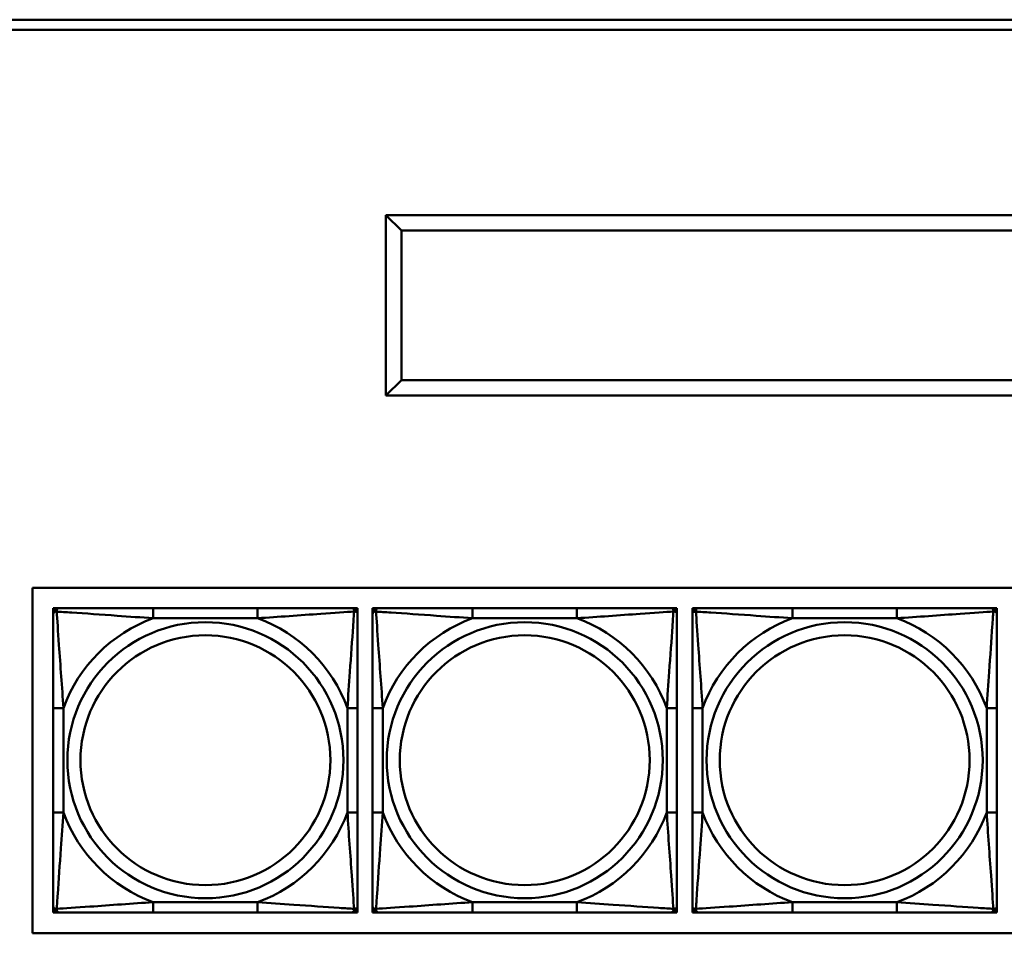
# Model space of a CAD drawing. Header units: inches. Extents: x 9.4 to 55.3, y 0.3 to 33.1.
# Tile 135 of 173: x 35.3 to 37.2, y 13.6 to 15.4. Entities that reach past the tile are written whole.
import ezdxf

# ---------------------------------------------------------------- set-up
doc = ezdxf.new("R2010")
doc.units = ezdxf.units.IN
doc.header["$MEASUREMENT"] = 0
doc.layers.add('Visible Edges(ANSI)', color=7, linetype='Continuous', lineweight=50)
doc.layers.add('Visible Tangent Edges(ANSI)', color=7, linetype='Continuous', lineweight=50)

msp = doc.modelspace()

# ---------------------------------------------------------------- linework, layer by layer
at = {"layer": 'Visible Edges(ANSI)'}
for p, q in [((34.0466, 15.401), (40.0466, 15.401)), ((40.0466, 15.381), (34.0466, 15.381)), ((38.4174, 15.0217), (36.0074, 15.0217)), ((36.0074, 15.0217), (36.0074, 14.6717)), ((36.0074, 15.0217), (36.0374, 14.9917)), ((36.0374, 14.9917), (38.3874, 14.9917)), ((36.0374, 14.7017), (36.0374, 14.9917)), ((36.0074, 14.6717), (36.0374, 14.7017)), ((38.3874, 14.7017), (36.0374, 14.7017)), ((36.0074, 14.6717), (38.4174, 14.6717)), ((35.3217, 13.6282), (35.3217, 14.2987)), ((35.3217, 14.2987), (38.4724, 14.2987)), ((35.3618, 14.2594), (35.3677, 14.2594)), ((35.3618, 14.2534), (35.3618, 14.2594)), ((35.3618, 14.2475), (35.3618, 14.2534)), ((35.3677, 14.2594), (35.3736, 14.2594)), ((35.7582, 14.2594), (35.5559, 14.2594)), ((35.9405, 14.2594), (35.9464, 14.2594)), ((35.9464, 14.2594), (35.9523, 14.2594)), ((35.9523, 14.2594), (35.9523, 14.2534)), ((35.9523, 14.2534), (35.9523, 14.2475)), ((35.9813, 14.2594), (35.9872, 14.2594)), ((35.9813, 14.2534), (35.9813, 14.2594)), ((35.9813, 14.2475), (35.9813, 14.2534)), ((35.9872, 14.2594), (35.9931, 14.2594)), ((36.3778, 14.2594), (36.1755, 14.2594)), ((36.5601, 14.2594), (36.566, 14.2594)), ((36.566, 14.2594), (36.5719, 14.2594)), ((36.5719, 14.2594), (36.5719, 14.2534)), ((36.5719, 14.2534), (36.5719, 14.2475)), ((36.6019, 14.2594), (36.6078, 14.2594)), ((36.6019, 14.2534), (36.6019, 14.2594)), ((36.6019, 14.2475), (36.6019, 14.2534)), ((36.6078, 14.2594), (36.6137, 14.2594)), ((36.9983, 14.2594), (36.796, 14.2594)), ((37.1806, 14.2594), (37.1865, 14.2594)), ((37.1865, 14.2594), (37.1924, 14.2594)), ((37.1924, 14.2594), (37.1924, 14.2534)), ((37.1924, 14.2534), (37.1924, 14.2475)), ((35.3618, 14.0652), (35.3618, 13.8629)), ((35.9523, 13.8629), (35.9523, 14.0652)), ((35.9813, 14.0652), (35.9813, 13.8629)), ((36.5719, 13.8629), (36.5719, 14.0652)), ((36.6019, 14.0652), (36.6019, 13.8629)), ((37.1924, 13.8629), (37.1924, 14.0652)), ((35.3618, 13.6747), (35.3618, 13.6806)), ((35.9523, 13.6806), (35.9523, 13.6747)), ((35.9813, 13.6747), (35.9813, 13.6806)), ((36.5719, 13.6806), (36.5719, 13.6747)), ((36.6019, 13.6747), (36.6019, 13.6806)), ((37.1924, 13.6806), (37.1924, 13.6747)), ((35.3618, 13.6688), (35.3618, 13.6747)), ((35.3677, 13.6688), (35.3618, 13.6688)), ((35.3736, 13.6688), (35.3677, 13.6688)), ((35.5559, 13.6688), (35.7582, 13.6688)), ((35.9464, 13.6688), (35.9405, 13.6688)), ((35.9523, 13.6688), (35.9464, 13.6688)), ((35.9523, 13.6747), (35.9523, 13.6688)), ((35.9813, 13.6688), (35.9813, 13.6747)), ((35.9872, 13.6688), (35.9813, 13.6688)), ((35.9931, 13.6688), (35.9872, 13.6688)), ((36.1755, 13.6688), (36.3778, 13.6688)), ((36.566, 13.6688), (36.5601, 13.6688)), ((36.5719, 13.6688), (36.566, 13.6688)), ((36.5719, 13.6747), (36.5719, 13.6688)), ((36.6019, 13.6688), (36.6019, 13.6747)), ((36.6078, 13.6688), (36.6019, 13.6688)), ((36.6137, 13.6688), (36.6078, 13.6688)), ((36.796, 13.6688), (36.9983, 13.6688)), ((37.1865, 13.6688), (37.1806, 13.6688)), ((37.1924, 13.6688), (37.1865, 13.6688)), ((37.1924, 13.6747), (37.1924, 13.6688)), ((38.4724, 13.6282), (35.3217, 13.6282))]:
    msp.add_line(p, q, dxfattribs=at)
for centre, radius, start, end in [((35.3677, 14.2534), 0.00591, 90, 180), ((35.3736, 14.2475), 0.0118, 90, 180), ((35.9405, 14.2475), 0.0118, 0, 90), ((35.9464, 14.2534), 0.00591, 0, 90), ((35.9872, 14.2534), 0.00591, 90, 180), ((35.9931, 14.2475), 0.0118, 90, 180), ((36.5601, 14.2475), 0.0118, 0, 90), ((36.566, 14.2534), 0.00591, 0, 90), ((36.6078, 14.2534), 0.00591, 90, 180), ((36.6137, 14.2475), 0.0118, 90, 180), ((37.1806, 14.2475), 0.0118, 0, 90), ((37.1865, 14.2534), 0.00591, 0, 90), ((35.3736, 13.6806), 0.0118, 180, 270), ((35.9405, 13.6806), 0.0118, 270, 0), ((35.9931, 13.6806), 0.0118, 180, 270), ((36.5601, 13.6806), 0.0118, 270, 0), ((36.6137, 13.6806), 0.0118, 180, 270), ((37.1806, 13.6806), 0.0118, 270, 0), ((35.3677, 13.6747), 0.00591, 180, 270), ((35.9464, 13.6747), 0.00591, 270, 0), ((35.9872, 13.6747), 0.00591, 180, 270), ((36.566, 13.6747), 0.00591, 270, 0), ((36.6078, 13.6747), 0.00591, 180, 270), ((37.1865, 13.6747), 0.00591, 270, 0)]:
    msp.add_arc(centre, radius, start, end, dxfattribs=at)
for points, knots in [([(35.5559, 14.2594), (35.5323, 14.2594), (35.5083, 14.2594), (35.4849, 14.2594), (35.4542, 14.2594), (35.4233, 14.2594), (35.4001, 14.2594), (35.3881, 14.2594), (35.3785, 14.2594), (35.3736, 14.2594)], [0.2569537, 0.2569537, 0.2569537, 0.2569537, 0.4371919, 0.4371919, 0.4371919, 0.6739428, 0.6739428, 0.6739428, 0.7963818, 0.7963818, 0.7963818, 0.7963818]), ([(35.9405, 14.2594), (35.9348, 14.2594), (35.9223, 14.2594), (35.9071, 14.2594), (35.8837, 14.2594), (35.8545, 14.2594), (35.8255, 14.2594), (35.8033, 14.2594), (35.7806, 14.2594), (35.7582, 14.2594)], [-0.7968224, -0.7968224, -0.7968224, -0.7968224, -0.6514613, -0.6514613, -0.6514613, -0.427691, -0.427691, -0.427691, -0.2569517, -0.2569517, -0.2569517, -0.2569517]), ([(36.1755, 14.2594), (36.1518, 14.2594), (36.1278, 14.2594), (36.1045, 14.2594), (36.0738, 14.2594), (36.0429, 14.2594), (36.0196, 14.2594), (36.0076, 14.2594), (35.998, 14.2594), (35.9931, 14.2594)], [0.2569537, 0.2569537, 0.2569537, 0.2569537, 0.4371919, 0.4371919, 0.4371919, 0.6739428, 0.6739428, 0.6739428, 0.7963818, 0.7963818, 0.7963818, 0.7963818]), ([(36.5601, 14.2594), (36.5543, 14.2594), (36.5419, 14.2594), (36.5266, 14.2594), (36.5032, 14.2594), (36.4741, 14.2594), (36.445, 14.2594), (36.4228, 14.2594), (36.4002, 14.2594), (36.3778, 14.2594)], [-0.7968224, -0.7968224, -0.7968224, -0.7968224, -0.6514613, -0.6514613, -0.6514613, -0.427691, -0.427691, -0.427691, -0.2569517, -0.2569517, -0.2569517, -0.2569517]), ([(36.796, 14.2594), (36.7724, 14.2594), (36.7484, 14.2594), (36.725, 14.2594), (36.6943, 14.2594), (36.6634, 14.2594), (36.6402, 14.2594), (36.6282, 14.2594), (36.6186, 14.2594), (36.6137, 14.2594)], [0.2569537, 0.2569537, 0.2569537, 0.2569537, 0.4371919, 0.4371919, 0.4371919, 0.6739428, 0.6739428, 0.6739428, 0.7963818, 0.7963818, 0.7963818, 0.7963818]), ([(37.1806, 14.2594), (37.1749, 14.2594), (37.1624, 14.2594), (37.1472, 14.2594), (37.1238, 14.2594), (37.0946, 14.2594), (37.0656, 14.2594), (37.0434, 14.2594), (37.0207, 14.2594), (36.9983, 14.2594)], [-0.7968224, -0.7968224, -0.7968224, -0.7968224, -0.6514613, -0.6514613, -0.6514613, -0.427691, -0.427691, -0.427691, -0.2569517, -0.2569517, -0.2569517, -0.2569517]), ([(35.3618, 14.2475), (35.3618, 14.2418), (35.3618, 14.2293), (35.3618, 14.2141), (35.3618, 14.1907), (35.3618, 14.1616), (35.3618, 14.1325), (35.3618, 14.1103), (35.3618, 14.0876), (35.3618, 14.0652)], [-0.7968224, -0.7968224, -0.7968224, -0.7968224, -0.6514613, -0.6514613, -0.6514613, -0.427691, -0.427691, -0.427691, -0.2569517, -0.2569517, -0.2569517, -0.2569517]), ([(35.9523, 14.0652), (35.9523, 14.0889), (35.9523, 14.1129), (35.9523, 14.1362), (35.9523, 14.1669), (35.9523, 14.1978), (35.9523, 14.221), (35.9523, 14.2331), (35.9523, 14.2427), (35.9523, 14.2475)], [0.2569537, 0.2569537, 0.2569537, 0.2569537, 0.4371919, 0.4371919, 0.4371919, 0.6739428, 0.6739428, 0.6739428, 0.7963818, 0.7963818, 0.7963818, 0.7963818]), ([(35.9813, 14.2475), (35.9813, 14.2418), (35.9813, 14.2293), (35.9813, 14.2141), (35.9813, 14.1907), (35.9813, 14.1616), (35.9813, 14.1325), (35.9813, 14.1103), (35.9813, 14.0876), (35.9813, 14.0652)], [-0.7968224, -0.7968224, -0.7968224, -0.7968224, -0.6514613, -0.6514613, -0.6514613, -0.427691, -0.427691, -0.427691, -0.2569517, -0.2569517, -0.2569517, -0.2569517]), ([(36.5719, 14.0652), (36.5719, 14.0889), (36.5719, 14.1129), (36.5719, 14.1362), (36.5719, 14.1669), (36.5719, 14.1978), (36.5719, 14.221), (36.5719, 14.2331), (36.5719, 14.2427), (36.5719, 14.2475)], [0.2569537, 0.2569537, 0.2569537, 0.2569537, 0.4371919, 0.4371919, 0.4371919, 0.6739428, 0.6739428, 0.6739428, 0.7963818, 0.7963818, 0.7963818, 0.7963818]), ([(36.6019, 14.2475), (36.6019, 14.2418), (36.6019, 14.2293), (36.6019, 14.2141), (36.6019, 14.1907), (36.6019, 14.1616), (36.6019, 14.1325), (36.6019, 14.1103), (36.6019, 14.0876), (36.6019, 14.0652)], [-0.7968224, -0.7968224, -0.7968224, -0.7968224, -0.6514613, -0.6514613, -0.6514613, -0.427691, -0.427691, -0.427691, -0.2569517, -0.2569517, -0.2569517, -0.2569517]), ([(37.1924, 14.0652), (37.1924, 14.0889), (37.1924, 14.1129), (37.1924, 14.1362), (37.1924, 14.1669), (37.1924, 14.1978), (37.1924, 14.221), (37.1924, 14.2331), (37.1924, 14.2427), (37.1924, 14.2475)], [0.2569537, 0.2569537, 0.2569537, 0.2569537, 0.4371919, 0.4371919, 0.4371919, 0.6739428, 0.6739428, 0.6739428, 0.7963818, 0.7963818, 0.7963818, 0.7963818]), ([(35.3618, 13.8629), (35.3618, 13.8393), (35.3618, 13.8153), (35.3618, 13.7919), (35.3618, 13.7612), (35.3618, 13.7304), (35.3618, 13.7071), (35.3618, 13.6951), (35.3618, 13.6855), (35.3618, 13.6806)], [0.2569537, 0.2569537, 0.2569537, 0.2569537, 0.4371919, 0.4371919, 0.4371919, 0.6739428, 0.6739428, 0.6739428, 0.7963818, 0.7963818, 0.7963818, 0.7963818]), ([(35.9523, 13.6806), (35.9523, 13.6863), (35.9523, 13.6988), (35.9523, 13.7141), (35.9523, 13.7375), (35.9523, 13.7666), (35.9523, 13.7957), (35.9523, 13.8179), (35.9523, 13.8405), (35.9523, 13.8629)], [-0.7968224, -0.7968224, -0.7968224, -0.7968224, -0.6514613, -0.6514613, -0.6514613, -0.427691, -0.427691, -0.427691, -0.2569517, -0.2569517, -0.2569517, -0.2569517]), ([(35.9813, 13.8629), (35.9813, 13.8393), (35.9813, 13.8153), (35.9813, 13.7919), (35.9813, 13.7612), (35.9813, 13.7304), (35.9813, 13.7071), (35.9813, 13.6951), (35.9813, 13.6855), (35.9813, 13.6806)], [0.2569537, 0.2569537, 0.2569537, 0.2569537, 0.4371919, 0.4371919, 0.4371919, 0.6739428, 0.6739428, 0.6739428, 0.7963818, 0.7963818, 0.7963818, 0.7963818]), ([(36.5719, 13.6806), (36.5719, 13.6863), (36.5719, 13.6988), (36.5719, 13.7141), (36.5719, 13.7375), (36.5719, 13.7666), (36.5719, 13.7957), (36.5719, 13.8179), (36.5719, 13.8405), (36.5719, 13.8629)], [-0.7968224, -0.7968224, -0.7968224, -0.7968224, -0.6514613, -0.6514613, -0.6514613, -0.427691, -0.427691, -0.427691, -0.2569517, -0.2569517, -0.2569517, -0.2569517]), ([(36.6019, 13.8629), (36.6019, 13.8393), (36.6019, 13.8153), (36.6019, 13.7919), (36.6019, 13.7612), (36.6019, 13.7304), (36.6019, 13.7071), (36.6019, 13.6951), (36.6019, 13.6855), (36.6019, 13.6806)], [0.2569537, 0.2569537, 0.2569537, 0.2569537, 0.4371919, 0.4371919, 0.4371919, 0.6739428, 0.6739428, 0.6739428, 0.7963818, 0.7963818, 0.7963818, 0.7963818]), ([(37.1924, 13.6806), (37.1924, 13.6863), (37.1924, 13.6988), (37.1924, 13.7141), (37.1924, 13.7375), (37.1924, 13.7666), (37.1924, 13.7957), (37.1924, 13.8179), (37.1924, 13.8405), (37.1924, 13.8629)], [-0.7968224, -0.7968224, -0.7968224, -0.7968224, -0.6514613, -0.6514613, -0.6514613, -0.427691, -0.427691, -0.427691, -0.2569517, -0.2569517, -0.2569517, -0.2569517]), ([(35.3736, 13.6688), (35.3793, 13.6688), (35.3918, 13.6688), (35.407, 13.6688), (35.4305, 13.6688), (35.4596, 13.6688), (35.4887, 13.6688), (35.5108, 13.6688), (35.5335, 13.6688), (35.5559, 13.6688)], [-0.7968224, -0.7968224, -0.7968224, -0.7968224, -0.6514613, -0.6514613, -0.6514613, -0.427691, -0.427691, -0.427691, -0.2569517, -0.2569517, -0.2569517, -0.2569517]), ([(35.7582, 13.6688), (35.7819, 13.6688), (35.8059, 13.6688), (35.8292, 13.6688), (35.8599, 13.6688), (35.8908, 13.6688), (35.914, 13.6688), (35.926, 13.6688), (35.9357, 13.6688), (35.9405, 13.6688)], [0.2569537, 0.2569537, 0.2569537, 0.2569537, 0.4371919, 0.4371919, 0.4371919, 0.6739428, 0.6739428, 0.6739428, 0.7963818, 0.7963818, 0.7963818, 0.7963818]), ([(35.9931, 13.6688), (35.9989, 13.6688), (36.0114, 13.6688), (36.0266, 13.6688), (36.05, 13.6688), (36.0791, 13.6688), (36.1082, 13.6688), (36.1304, 13.6688), (36.1531, 13.6688), (36.1755, 13.6688)], [-0.7968224, -0.7968224, -0.7968224, -0.7968224, -0.6514613, -0.6514613, -0.6514613, -0.427691, -0.427691, -0.427691, -0.2569517, -0.2569517, -0.2569517, -0.2569517]), ([(36.3778, 13.6688), (36.4014, 13.6688), (36.4254, 13.6688), (36.4488, 13.6688), (36.4795, 13.6688), (36.5103, 13.6688), (36.5336, 13.6688), (36.5456, 13.6688), (36.5552, 13.6688), (36.5601, 13.6688)], [0.2569537, 0.2569537, 0.2569537, 0.2569537, 0.4371919, 0.4371919, 0.4371919, 0.6739428, 0.6739428, 0.6739428, 0.7963818, 0.7963818, 0.7963818, 0.7963818]), ([(36.6137, 13.6688), (36.6194, 13.6688), (36.6319, 13.6688), (36.6471, 13.6688), (36.6706, 13.6688), (36.6997, 13.6688), (36.7288, 13.6688), (36.7509, 13.6688), (36.7736, 13.6688), (36.796, 13.6688)], [-0.7968224, -0.7968224, -0.7968224, -0.7968224, -0.6514613, -0.6514613, -0.6514613, -0.427691, -0.427691, -0.427691, -0.2569517, -0.2569517, -0.2569517, -0.2569517]), ([(36.9983, 13.6688), (37.022, 13.6688), (37.046, 13.6688), (37.0693, 13.6688), (37.1, 13.6688), (37.1309, 13.6688), (37.1541, 13.6688), (37.1661, 13.6688), (37.1758, 13.6688), (37.1806, 13.6688)], [0.2569537, 0.2569537, 0.2569537, 0.2569537, 0.4371919, 0.4371919, 0.4371919, 0.6739428, 0.6739428, 0.6739428, 0.7963818, 0.7963818, 0.7963818, 0.7963818])]:
    msp.add_open_spline(points, degree=3, knots=knots, dxfattribs=at)
at = {"layer": 'Visible Tangent Edges(ANSI)'}
for p, q in [((35.5559, 14.2594), (35.5559, 14.2397)), ((35.7582, 14.2594), (35.7582, 14.2397)), ((36.1755, 14.2594), (36.1755, 14.2397)), ((36.3778, 14.2594), (36.3778, 14.2397)), ((36.796, 14.2594), (36.796, 14.2397)), ((36.9983, 14.2594), (36.9983, 14.2397)), ((35.5559, 14.2397), (35.7582, 14.2397)), ((36.1755, 14.2397), (36.3778, 14.2397)), ((36.796, 14.2397), (36.9983, 14.2397)), ((35.3618, 14.0652), (35.3815, 14.0652)), ((35.3815, 13.8629), (35.3815, 14.0652)), ((35.9327, 14.0652), (35.9327, 13.8629)), ((35.9523, 14.0652), (35.9327, 14.0652)), ((35.9813, 14.0652), (36.001, 14.0652)), ((36.001, 13.8629), (36.001, 14.0652)), ((36.5522, 14.0652), (36.5522, 13.8629)), ((36.5719, 14.0652), (36.5522, 14.0652)), ((36.6019, 14.0652), (36.6216, 14.0652)), ((36.6216, 13.8629), (36.6216, 14.0652)), ((37.1728, 14.0652), (37.1728, 13.8629)), ((37.1924, 14.0652), (37.1728, 14.0652)), ((35.3618, 13.8629), (35.3815, 13.8629)), ((35.9523, 13.8629), (35.9327, 13.8629)), ((35.9813, 13.8629), (36.001, 13.8629)), ((36.5719, 13.8629), (36.5522, 13.8629)), ((36.6019, 13.8629), (36.6216, 13.8629)), ((37.1924, 13.8629), (37.1728, 13.8629)), ((35.7582, 13.6885), (35.5559, 13.6885)), ((35.5559, 13.6688), (35.5559, 13.6885)), ((35.7582, 13.6688), (35.7582, 13.6885)), ((36.3778, 13.6885), (36.1755, 13.6885)), ((36.1755, 13.6688), (36.1755, 13.6885)), ((36.3778, 13.6688), (36.3778, 13.6885)), ((36.9983, 13.6885), (36.796, 13.6885)), ((36.796, 13.6688), (36.796, 13.6885)), ((36.9983, 13.6688), (36.9983, 13.6885))]:
    msp.add_line(p, q, dxfattribs=at)
for centre, radius in [((35.6571, 13.9641), 0.2678), ((36.2766, 13.9641), 0.2678), ((36.8972, 13.9641), 0.2678), ((35.6571, 13.9641), 0.2424), ((36.2766, 13.9641), 0.2424), ((36.8972, 13.9641), 0.2424)]:
    msp.add_circle(centre, radius, dxfattribs=at)
for centre, start, end in [((35.6571, 13.9641), 110.1547, 159.8453), ((35.6571, 13.9641), 20.1547, 69.8453), ((36.2766, 13.9641), 110.1547, 159.8453), ((36.2766, 13.9641), 20.1547, 69.8453), ((36.8972, 13.9641), 110.1547, 159.8453), ((36.8972, 13.9641), 20.1547, 69.8453), ((35.6571, 13.9641), 200.1547, 249.8453), ((35.6571, 13.9641), 290.1547, 339.8453), ((36.2766, 13.9641), 200.1547, 249.8453), ((36.2766, 13.9641), 290.1547, 339.8453), ((36.8972, 13.9641), 200.1547, 249.8453), ((36.8972, 13.9641), 290.1547, 339.8453)]:
    msp.add_arc(centre, 0.2936, start, end, dxfattribs=at)
for points, knots in [([(35.3618, 14.2475), (35.3618, 14.2481), (35.3619, 14.2486), (35.3621, 14.2495), (35.3623, 14.2499), (35.3627, 14.2504), (35.3628, 14.2506), (35.3632, 14.251), (35.3633, 14.2511), (35.3637, 14.2514), (35.364, 14.2516), (35.3649, 14.252), (35.3656, 14.2522), (35.367, 14.2525), (35.3678, 14.2525), (35.3686, 14.2525)], [-0.0532704, -0.0532704, -0.0532704, -0.0532704, -0.04377373, -0.04377373, -0.03521335, -0.03521335, -0.02986312, -0.02986312, -0.02651922, -0.02651922, -0.01983142, -0.01983142, -0.00913095, -0.00913095, 0.00023197, 0.00023197, 0.00023197, 0.00023197]), ([(35.3686, 14.2525), (35.3686, 14.2533), (35.3687, 14.2541), (35.3689, 14.2555), (35.3691, 14.2562), (35.3695, 14.2571), (35.3697, 14.2574), (35.3701, 14.2579), (35.3702, 14.258), (35.3705, 14.2583), (35.3707, 14.2585), (35.3713, 14.2589), (35.3717, 14.259), (35.3726, 14.2593), (35.3731, 14.2594), (35.3736, 14.2594)], [-0.00023197, -0.00023197, -0.00023197, -0.00023197, 0.00913095, 0.00913095, 0.01983142, 0.01983142, 0.02651922, 0.02651922, 0.02986312, 0.02986312, 0.03521335, 0.03521335, 0.04377373, 0.04377373, 0.0532704, 0.0532704, 0.0532704, 0.0532704]), ([(35.3686, 14.2525), (35.3763, 14.252), (35.3863, 14.2514), (35.4233, 14.2489), (35.4551, 14.2466), (35.5093, 14.2427), (35.5325, 14.2411), (35.5559, 14.2397)], [-0.7478145, -0.7478145, -0.7478145, -0.7478145, -0.6493253, -0.6493253, -0.427691, -0.427691, -0.2569537, -0.2569537, -0.2569537, -0.2569537]), ([(35.3815, 14.0652), (35.3791, 14.1057), (35.3758, 14.1481), (35.3712, 14.2137), (35.3696, 14.2381), (35.3686, 14.2525)], [0.2569517, 0.2569517, 0.2569517, 0.2569517, 0.5559983, 0.5559983, 0.7482818, 0.7482818, 0.7482818, 0.7482818]), ([(35.7582, 14.2397), (35.7987, 14.2421), (35.8411, 14.2454), (35.9067, 14.25), (35.9311, 14.2516), (35.9455, 14.2525)], [0.2569517, 0.2569517, 0.2569517, 0.2569517, 0.5559983, 0.5559983, 0.7482818, 0.7482818, 0.7482818, 0.7482818]), ([(35.9455, 14.2525), (35.945, 14.2449), (35.9443, 14.2348), (35.9419, 14.1978), (35.9396, 14.1661), (35.9357, 14.1118), (35.9341, 14.0886), (35.9327, 14.0652)], [-0.7478145, -0.7478145, -0.7478145, -0.7478145, -0.6493253, -0.6493253, -0.427691, -0.427691, -0.2569537, -0.2569537, -0.2569537, -0.2569537]), ([(35.9405, 14.2594), (35.9411, 14.2594), (35.9416, 14.2593), (35.9424, 14.259), (35.9428, 14.2589), (35.9434, 14.2585), (35.9436, 14.2583), (35.9439, 14.258), (35.9441, 14.2579), (35.9444, 14.2574), (35.9446, 14.2571), (35.945, 14.2562), (35.9452, 14.2555), (35.9455, 14.2541), (35.9455, 14.2533), (35.9455, 14.2525)], [-0.0532704, -0.0532704, -0.0532704, -0.0532704, -0.04377373, -0.04377373, -0.03521335, -0.03521335, -0.02986312, -0.02986312, -0.02651922, -0.02651922, -0.01983142, -0.01983142, -0.00913095, -0.00913095, 0.00023197, 0.00023197, 0.00023197, 0.00023197]), ([(35.9455, 14.2525), (35.9463, 14.2525), (35.9471, 14.2525), (35.9485, 14.2522), (35.9492, 14.252), (35.9501, 14.2516), (35.9504, 14.2514), (35.9508, 14.2511), (35.951, 14.251), (35.9513, 14.2506), (35.9515, 14.2504), (35.9518, 14.2499), (35.952, 14.2495), (35.9523, 14.2486), (35.9523, 14.2481), (35.9523, 14.2475)], [-0.00023197, -0.00023197, -0.00023197, -0.00023197, 0.00913095, 0.00913095, 0.01983142, 0.01983142, 0.02651922, 0.02651922, 0.02986312, 0.02986312, 0.03521335, 0.03521335, 0.04377373, 0.04377373, 0.0532704, 0.0532704, 0.0532704, 0.0532704]), ([(35.9813, 14.2475), (35.9813, 14.2481), (35.9814, 14.2486), (35.9817, 14.2495), (35.9818, 14.2499), (35.9822, 14.2504), (35.9824, 14.2506), (35.9827, 14.251), (35.9828, 14.2511), (35.9832, 14.2514), (35.9836, 14.2516), (35.9845, 14.252), (35.9851, 14.2522), (35.9866, 14.2525), (35.9873, 14.2525), (35.9882, 14.2525)], [-0.0532704, -0.0532704, -0.0532704, -0.0532704, -0.04377373, -0.04377373, -0.03521335, -0.03521335, -0.02986312, -0.02986312, -0.02651922, -0.02651922, -0.01983142, -0.01983142, -0.00913095, -0.00913095, 0.00023197, 0.00023197, 0.00023197, 0.00023197]), ([(35.9882, 14.2525), (35.9882, 14.2533), (35.9882, 14.2541), (35.9885, 14.2555), (35.9887, 14.2562), (35.9891, 14.2571), (35.9893, 14.2574), (35.9896, 14.2579), (35.9897, 14.258), (35.99, 14.2583), (35.9903, 14.2585), (35.9908, 14.2589), (35.9912, 14.259), (35.9921, 14.2593), (35.9926, 14.2594), (35.9931, 14.2594)], [-0.00023197, -0.00023197, -0.00023197, -0.00023197, 0.00913095, 0.00913095, 0.01983142, 0.01983142, 0.02651922, 0.02651922, 0.02986312, 0.02986312, 0.03521335, 0.03521335, 0.04377373, 0.04377373, 0.0532704, 0.0532704, 0.0532704, 0.0532704]), ([(35.9882, 14.2525), (35.9958, 14.252), (36.0059, 14.2514), (36.0429, 14.2489), (36.0746, 14.2466), (36.1289, 14.2427), (36.1521, 14.2411), (36.1755, 14.2397)], [-0.7478145, -0.7478145, -0.7478145, -0.7478145, -0.6493253, -0.6493253, -0.427691, -0.427691, -0.2569537, -0.2569537, -0.2569537, -0.2569537]), ([(36.001, 14.0652), (35.9986, 14.1057), (35.9953, 14.1481), (35.9907, 14.2137), (35.9891, 14.2381), (35.9882, 14.2525)], [0.2569517, 0.2569517, 0.2569517, 0.2569517, 0.5559983, 0.5559983, 0.7482818, 0.7482818, 0.7482818, 0.7482818]), ([(36.3778, 14.2397), (36.4182, 14.2421), (36.4606, 14.2454), (36.5263, 14.25), (36.5507, 14.2516), (36.565, 14.2525)], [0.2569517, 0.2569517, 0.2569517, 0.2569517, 0.5559983, 0.5559983, 0.7482818, 0.7482818, 0.7482818, 0.7482818]), ([(36.565, 14.2525), (36.5645, 14.2449), (36.5639, 14.2348), (36.5614, 14.1978), (36.5591, 14.1661), (36.5552, 14.1118), (36.5536, 14.0886), (36.5522, 14.0652)], [-0.7478145, -0.7478145, -0.7478145, -0.7478145, -0.6493253, -0.6493253, -0.427691, -0.427691, -0.2569537, -0.2569537, -0.2569537, -0.2569537]), ([(36.5601, 14.2594), (36.5606, 14.2594), (36.5611, 14.2593), (36.562, 14.259), (36.5624, 14.2589), (36.563, 14.2585), (36.5632, 14.2583), (36.5635, 14.258), (36.5636, 14.2579), (36.5639, 14.2574), (36.5641, 14.2571), (36.5646, 14.2562), (36.5648, 14.2555), (36.565, 14.2541), (36.5651, 14.2533), (36.565, 14.2525)], [-0.0532704, -0.0532704, -0.0532704, -0.0532704, -0.04377373, -0.04377373, -0.03521335, -0.03521335, -0.02986312, -0.02986312, -0.02651922, -0.02651922, -0.01983142, -0.01983142, -0.00913095, -0.00913095, 0.00023197, 0.00023197, 0.00023197, 0.00023197]), ([(36.565, 14.2525), (36.5659, 14.2525), (36.5666, 14.2525), (36.5681, 14.2522), (36.5687, 14.252), (36.5697, 14.2516), (36.57, 14.2514), (36.5704, 14.2511), (36.5705, 14.251), (36.5708, 14.2506), (36.571, 14.2504), (36.5714, 14.2499), (36.5716, 14.2495), (36.5718, 14.2486), (36.5719, 14.2481), (36.5719, 14.2475)], [-0.00023197, -0.00023197, -0.00023197, -0.00023197, 0.00913095, 0.00913095, 0.01983142, 0.01983142, 0.02651922, 0.02651922, 0.02986312, 0.02986312, 0.03521335, 0.03521335, 0.04377373, 0.04377373, 0.0532704, 0.0532704, 0.0532704, 0.0532704]), ([(36.6019, 14.2475), (36.6019, 14.2481), (36.602, 14.2486), (36.6022, 14.2495), (36.6024, 14.2499), (36.6028, 14.2504), (36.6029, 14.2506), (36.6033, 14.251), (36.6034, 14.2511), (36.6038, 14.2514), (36.6041, 14.2516), (36.605, 14.252), (36.6057, 14.2522), (36.6071, 14.2525), (36.6079, 14.2525), (36.6087, 14.2525)], [-0.0532704, -0.0532704, -0.0532704, -0.0532704, -0.04377373, -0.04377373, -0.03521335, -0.03521335, -0.02986312, -0.02986312, -0.02651922, -0.02651922, -0.01983142, -0.01983142, -0.00913095, -0.00913095, 0.00023197, 0.00023197, 0.00023197, 0.00023197]), ([(36.6087, 14.2525), (36.6087, 14.2533), (36.6088, 14.2541), (36.609, 14.2555), (36.6092, 14.2562), (36.6096, 14.2571), (36.6098, 14.2574), (36.6102, 14.2579), (36.6103, 14.258), (36.6106, 14.2583), (36.6108, 14.2585), (36.6114, 14.2589), (36.6118, 14.259), (36.6127, 14.2593), (36.6132, 14.2594), (36.6137, 14.2594)], [-0.00023197, -0.00023197, -0.00023197, -0.00023197, 0.00913095, 0.00913095, 0.01983142, 0.01983142, 0.02651922, 0.02651922, 0.02986312, 0.02986312, 0.03521335, 0.03521335, 0.04377373, 0.04377373, 0.0532704, 0.0532704, 0.0532704, 0.0532704]), ([(36.6087, 14.2525), (36.6164, 14.252), (36.6264, 14.2514), (36.6634, 14.2489), (36.6952, 14.2466), (36.7494, 14.2427), (36.7726, 14.2411), (36.796, 14.2397)], [-0.7478145, -0.7478145, -0.7478145, -0.7478145, -0.6493253, -0.6493253, -0.427691, -0.427691, -0.2569537, -0.2569537, -0.2569537, -0.2569537]), ([(36.6216, 14.0652), (36.6192, 14.1057), (36.6159, 14.1481), (36.6113, 14.2137), (36.6097, 14.2381), (36.6087, 14.2525)], [0.2569517, 0.2569517, 0.2569517, 0.2569517, 0.5559983, 0.5559983, 0.7482818, 0.7482818, 0.7482818, 0.7482818]), ([(36.9983, 14.2397), (37.0388, 14.2421), (37.0812, 14.2454), (37.1468, 14.25), (37.1712, 14.2516), (37.1856, 14.2525)], [0.2569517, 0.2569517, 0.2569517, 0.2569517, 0.5559983, 0.5559983, 0.7482818, 0.7482818, 0.7482818, 0.7482818]), ([(37.1856, 14.2525), (37.1851, 14.2449), (37.1844, 14.2348), (37.182, 14.1978), (37.1797, 14.1661), (37.1758, 14.1118), (37.1742, 14.0886), (37.1728, 14.0652)], [-0.7478145, -0.7478145, -0.7478145, -0.7478145, -0.6493253, -0.6493253, -0.427691, -0.427691, -0.2569537, -0.2569537, -0.2569537, -0.2569537]), ([(37.1806, 14.2594), (37.1812, 14.2594), (37.1817, 14.2593), (37.1825, 14.259), (37.1829, 14.2589), (37.1835, 14.2585), (37.1837, 14.2583), (37.184, 14.258), (37.1842, 14.2579), (37.1845, 14.2574), (37.1847, 14.2571), (37.1851, 14.2562), (37.1853, 14.2555), (37.1856, 14.2541), (37.1856, 14.2533), (37.1856, 14.2525)], [-0.0532704, -0.0532704, -0.0532704, -0.0532704, -0.04377373, -0.04377373, -0.03521335, -0.03521335, -0.02986312, -0.02986312, -0.02651922, -0.02651922, -0.01983142, -0.01983142, -0.00913095, -0.00913095, 0.00023197, 0.00023197, 0.00023197, 0.00023197]), ([(37.1856, 14.2525), (37.1864, 14.2525), (37.1872, 14.2525), (37.1886, 14.2522), (37.1893, 14.252), (37.1902, 14.2516), (37.1905, 14.2514), (37.1909, 14.2511), (37.1911, 14.251), (37.1914, 14.2506), (37.1916, 14.2504), (37.1919, 14.2499), (37.1921, 14.2495), (37.1924, 14.2486), (37.1924, 14.2481), (37.1924, 14.2475)], [-0.00023197, -0.00023197, -0.00023197, -0.00023197, 0.00913095, 0.00913095, 0.01983142, 0.01983142, 0.02651922, 0.02651922, 0.02986312, 0.02986312, 0.03521335, 0.03521335, 0.04377373, 0.04377373, 0.0532704, 0.0532704, 0.0532704, 0.0532704]), ([(35.3686, 13.6757), (35.3691, 13.6833), (35.3698, 13.6933), (35.3723, 13.7304), (35.3745, 13.7621), (35.3784, 13.8163), (35.3801, 13.8396), (35.3815, 13.8629)], [-0.7478145, -0.7478145, -0.7478145, -0.7478145, -0.6493253, -0.6493253, -0.427691, -0.427691, -0.2569537, -0.2569537, -0.2569537, -0.2569537]), ([(35.9327, 13.8629), (35.935, 13.8225), (35.9383, 13.7801), (35.943, 13.7144), (35.9446, 13.69), (35.9455, 13.6757)], [0.2569517, 0.2569517, 0.2569517, 0.2569517, 0.5559983, 0.5559983, 0.7482818, 0.7482818, 0.7482818, 0.7482818]), ([(35.9882, 13.6757), (35.9887, 13.6833), (35.9893, 13.6933), (35.9918, 13.7304), (35.9941, 13.7621), (35.998, 13.8163), (35.9996, 13.8396), (36.001, 13.8629)], [-0.7478145, -0.7478145, -0.7478145, -0.7478145, -0.6493253, -0.6493253, -0.427691, -0.427691, -0.2569537, -0.2569537, -0.2569537, -0.2569537]), ([(36.5522, 13.8629), (36.5546, 13.8225), (36.5579, 13.7801), (36.5625, 13.7144), (36.5641, 13.69), (36.565, 13.6757)], [0.2569517, 0.2569517, 0.2569517, 0.2569517, 0.5559983, 0.5559983, 0.7482818, 0.7482818, 0.7482818, 0.7482818]), ([(36.6087, 13.6757), (36.6092, 13.6833), (36.6099, 13.6933), (36.6124, 13.7304), (36.6146, 13.7621), (36.6185, 13.8163), (36.6202, 13.8396), (36.6216, 13.8629)], [-0.7478145, -0.7478145, -0.7478145, -0.7478145, -0.6493253, -0.6493253, -0.427691, -0.427691, -0.2569537, -0.2569537, -0.2569537, -0.2569537]), ([(37.1728, 13.8629), (37.1751, 13.8225), (37.1784, 13.7801), (37.1831, 13.7144), (37.1847, 13.69), (37.1856, 13.6757)], [0.2569517, 0.2569517, 0.2569517, 0.2569517, 0.5559983, 0.5559983, 0.7482818, 0.7482818, 0.7482818, 0.7482818]), ([(35.3686, 13.6757), (35.3678, 13.6756), (35.367, 13.6757), (35.3656, 13.6759), (35.3649, 13.6761), (35.364, 13.6766), (35.3637, 13.6768), (35.3633, 13.6771), (35.3632, 13.6772), (35.3628, 13.6775), (35.3627, 13.6777), (35.3623, 13.6783), (35.3621, 13.6787), (35.3619, 13.6796), (35.3618, 13.6801), (35.3618, 13.6806)], [-0.00023197, -0.00023197, -0.00023197, -0.00023197, 0.00913095, 0.00913095, 0.01983142, 0.01983142, 0.02651922, 0.02651922, 0.02986312, 0.02986312, 0.03521335, 0.03521335, 0.04377373, 0.04377373, 0.0532704, 0.0532704, 0.0532704, 0.0532704]), ([(35.5559, 13.6885), (35.5154, 13.6861), (35.4731, 13.6828), (35.4074, 13.6782), (35.383, 13.6766), (35.3686, 13.6757)], [0.2569517, 0.2569517, 0.2569517, 0.2569517, 0.5559983, 0.5559983, 0.7482818, 0.7482818, 0.7482818, 0.7482818]), ([(35.9455, 13.6757), (35.9378, 13.6761), (35.9278, 13.6768), (35.8908, 13.6793), (35.8591, 13.6816), (35.8048, 13.6854), (35.7816, 13.6871), (35.7582, 13.6885)], [-0.7478145, -0.7478145, -0.7478145, -0.7478145, -0.6493253, -0.6493253, -0.427691, -0.427691, -0.2569537, -0.2569537, -0.2569537, -0.2569537]), ([(35.9523, 13.6806), (35.9523, 13.6801), (35.9523, 13.6796), (35.952, 13.6787), (35.9518, 13.6783), (35.9515, 13.6777), (35.9513, 13.6775), (35.951, 13.6772), (35.9508, 13.6771), (35.9504, 13.6768), (35.9501, 13.6766), (35.9492, 13.6761), (35.9485, 13.6759), (35.9471, 13.6757), (35.9463, 13.6756), (35.9455, 13.6757)], [-0.0532704, -0.0532704, -0.0532704, -0.0532704, -0.04377373, -0.04377373, -0.03521335, -0.03521335, -0.02986312, -0.02986312, -0.02651922, -0.02651922, -0.01983142, -0.01983142, -0.00913095, -0.00913095, 0.00023197, 0.00023197, 0.00023197, 0.00023197]), ([(35.9882, 13.6757), (35.9873, 13.6756), (35.9866, 13.6757), (35.9851, 13.6759), (35.9845, 13.6761), (35.9836, 13.6766), (35.9832, 13.6768), (35.9828, 13.6771), (35.9827, 13.6772), (35.9824, 13.6775), (35.9822, 13.6777), (35.9818, 13.6783), (35.9817, 13.6787), (35.9814, 13.6796), (35.9813, 13.6801), (35.9813, 13.6806)], [-0.00023197, -0.00023197, -0.00023197, -0.00023197, 0.00913095, 0.00913095, 0.01983142, 0.01983142, 0.02651922, 0.02651922, 0.02986312, 0.02986312, 0.03521335, 0.03521335, 0.04377373, 0.04377373, 0.0532704, 0.0532704, 0.0532704, 0.0532704]), ([(36.1755, 13.6885), (36.135, 13.6861), (36.0926, 13.6828), (36.027, 13.6782), (36.0025, 13.6766), (35.9882, 13.6757)], [0.2569517, 0.2569517, 0.2569517, 0.2569517, 0.5559983, 0.5559983, 0.7482818, 0.7482818, 0.7482818, 0.7482818]), ([(36.565, 13.6757), (36.5574, 13.6761), (36.5474, 13.6768), (36.5103, 13.6793), (36.4786, 13.6816), (36.4244, 13.6854), (36.4011, 13.6871), (36.3778, 13.6885)], [-0.7478145, -0.7478145, -0.7478145, -0.7478145, -0.6493253, -0.6493253, -0.427691, -0.427691, -0.2569537, -0.2569537, -0.2569537, -0.2569537]), ([(36.5719, 13.6806), (36.5719, 13.6801), (36.5718, 13.6796), (36.5716, 13.6787), (36.5714, 13.6783), (36.571, 13.6777), (36.5708, 13.6775), (36.5705, 13.6772), (36.5704, 13.6771), (36.57, 13.6768), (36.5697, 13.6766), (36.5687, 13.6761), (36.5681, 13.6759), (36.5666, 13.6757), (36.5659, 13.6756), (36.565, 13.6757)], [-0.0532704, -0.0532704, -0.0532704, -0.0532704, -0.04377373, -0.04377373, -0.03521335, -0.03521335, -0.02986312, -0.02986312, -0.02651922, -0.02651922, -0.01983142, -0.01983142, -0.00913095, -0.00913095, 0.00023197, 0.00023197, 0.00023197, 0.00023197]), ([(36.6087, 13.6757), (36.6079, 13.6756), (36.6071, 13.6757), (36.6057, 13.6759), (36.605, 13.6761), (36.6041, 13.6766), (36.6038, 13.6768), (36.6034, 13.6771), (36.6033, 13.6772), (36.6029, 13.6775), (36.6028, 13.6777), (36.6024, 13.6783), (36.6022, 13.6787), (36.602, 13.6796), (36.6019, 13.6801), (36.6019, 13.6806)], [-0.00023197, -0.00023197, -0.00023197, -0.00023197, 0.00913095, 0.00913095, 0.01983142, 0.01983142, 0.02651922, 0.02651922, 0.02986312, 0.02986312, 0.03521335, 0.03521335, 0.04377373, 0.04377373, 0.0532704, 0.0532704, 0.0532704, 0.0532704]), ([(36.796, 13.6885), (36.7555, 13.6861), (36.7132, 13.6828), (36.6475, 13.6782), (36.6231, 13.6766), (36.6087, 13.6757)], [0.2569517, 0.2569517, 0.2569517, 0.2569517, 0.5559983, 0.5559983, 0.7482818, 0.7482818, 0.7482818, 0.7482818]), ([(37.1856, 13.6757), (37.1779, 13.6761), (37.1679, 13.6768), (37.1309, 13.6793), (37.0992, 13.6816), (37.0449, 13.6854), (37.0217, 13.6871), (36.9983, 13.6885)], [-0.7478145, -0.7478145, -0.7478145, -0.7478145, -0.6493253, -0.6493253, -0.427691, -0.427691, -0.2569537, -0.2569537, -0.2569537, -0.2569537]), ([(37.1924, 13.6806), (37.1924, 13.6801), (37.1924, 13.6796), (37.1921, 13.6787), (37.1919, 13.6783), (37.1916, 13.6777), (37.1914, 13.6775), (37.1911, 13.6772), (37.1909, 13.6771), (37.1905, 13.6768), (37.1902, 13.6766), (37.1893, 13.6761), (37.1886, 13.6759), (37.1872, 13.6757), (37.1864, 13.6756), (37.1856, 13.6757)], [-0.0532704, -0.0532704, -0.0532704, -0.0532704, -0.04377373, -0.04377373, -0.03521335, -0.03521335, -0.02986312, -0.02986312, -0.02651922, -0.02651922, -0.01983142, -0.01983142, -0.00913095, -0.00913095, 0.00023197, 0.00023197, 0.00023197, 0.00023197]), ([(35.3736, 13.6688), (35.3731, 13.6688), (35.3726, 13.6689), (35.3717, 13.6691), (35.3713, 13.6693), (35.3707, 13.6697), (35.3705, 13.6699), (35.3702, 13.6702), (35.3701, 13.6703), (35.3697, 13.6707), (35.3695, 13.671), (35.3691, 13.672), (35.3689, 13.6726), (35.3687, 13.6741), (35.3686, 13.6748), (35.3686, 13.6757)], [-0.0532704, -0.0532704, -0.0532704, -0.0532704, -0.04377373, -0.04377373, -0.03521335, -0.03521335, -0.02986312, -0.02986312, -0.02651922, -0.02651922, -0.01983142, -0.01983142, -0.00913095, -0.00913095, 0.00023197, 0.00023197, 0.00023197, 0.00023197]), ([(35.9455, 13.6757), (35.9455, 13.6748), (35.9455, 13.6741), (35.9452, 13.6726), (35.945, 13.672), (35.9446, 13.671), (35.9444, 13.6707), (35.9441, 13.6703), (35.9439, 13.6702), (35.9436, 13.6699), (35.9434, 13.6697), (35.9428, 13.6693), (35.9424, 13.6691), (35.9416, 13.6689), (35.9411, 13.6688), (35.9405, 13.6688)], [-0.00023197, -0.00023197, -0.00023197, -0.00023197, 0.00913095, 0.00913095, 0.01983142, 0.01983142, 0.02651922, 0.02651922, 0.02986312, 0.02986312, 0.03521335, 0.03521335, 0.04377373, 0.04377373, 0.0532704, 0.0532704, 0.0532704, 0.0532704]), ([(35.9931, 13.6688), (35.9926, 13.6688), (35.9921, 13.6689), (35.9912, 13.6691), (35.9908, 13.6693), (35.9903, 13.6697), (35.99, 13.6699), (35.9897, 13.6702), (35.9896, 13.6703), (35.9893, 13.6707), (35.9891, 13.671), (35.9887, 13.672), (35.9885, 13.6726), (35.9882, 13.6741), (35.9882, 13.6748), (35.9882, 13.6757)], [-0.0532704, -0.0532704, -0.0532704, -0.0532704, -0.04377373, -0.04377373, -0.03521335, -0.03521335, -0.02986312, -0.02986312, -0.02651922, -0.02651922, -0.01983142, -0.01983142, -0.00913095, -0.00913095, 0.00023197, 0.00023197, 0.00023197, 0.00023197]), ([(36.565, 13.6757), (36.5651, 13.6748), (36.565, 13.6741), (36.5648, 13.6726), (36.5646, 13.672), (36.5641, 13.671), (36.5639, 13.6707), (36.5636, 13.6703), (36.5635, 13.6702), (36.5632, 13.6699), (36.563, 13.6697), (36.5624, 13.6693), (36.562, 13.6691), (36.5611, 13.6689), (36.5606, 13.6688), (36.5601, 13.6688)], [-0.00023197, -0.00023197, -0.00023197, -0.00023197, 0.00913095, 0.00913095, 0.01983142, 0.01983142, 0.02651922, 0.02651922, 0.02986312, 0.02986312, 0.03521335, 0.03521335, 0.04377373, 0.04377373, 0.0532704, 0.0532704, 0.0532704, 0.0532704]), ([(36.6137, 13.6688), (36.6132, 13.6688), (36.6127, 13.6689), (36.6118, 13.6691), (36.6114, 13.6693), (36.6108, 13.6697), (36.6106, 13.6699), (36.6103, 13.6702), (36.6102, 13.6703), (36.6098, 13.6707), (36.6096, 13.671), (36.6092, 13.672), (36.609, 13.6726), (36.6088, 13.6741), (36.6087, 13.6748), (36.6087, 13.6757)], [-0.0532704, -0.0532704, -0.0532704, -0.0532704, -0.04377373, -0.04377373, -0.03521335, -0.03521335, -0.02986312, -0.02986312, -0.02651922, -0.02651922, -0.01983142, -0.01983142, -0.00913095, -0.00913095, 0.00023197, 0.00023197, 0.00023197, 0.00023197]), ([(37.1856, 13.6757), (37.1856, 13.6748), (37.1856, 13.6741), (37.1853, 13.6726), (37.1851, 13.672), (37.1847, 13.671), (37.1845, 13.6707), (37.1842, 13.6703), (37.184, 13.6702), (37.1837, 13.6699), (37.1835, 13.6697), (37.1829, 13.6693), (37.1825, 13.6691), (37.1817, 13.6689), (37.1812, 13.6688), (37.1806, 13.6688)], [-0.00023197, -0.00023197, -0.00023197, -0.00023197, 0.00913095, 0.00913095, 0.01983142, 0.01983142, 0.02651922, 0.02651922, 0.02986312, 0.02986312, 0.03521335, 0.03521335, 0.04377373, 0.04377373, 0.0532704, 0.0532704, 0.0532704, 0.0532704])]:
    msp.add_open_spline(points, degree=3, knots=knots, dxfattribs=at)

doc.saveas('drawing.dxf')
